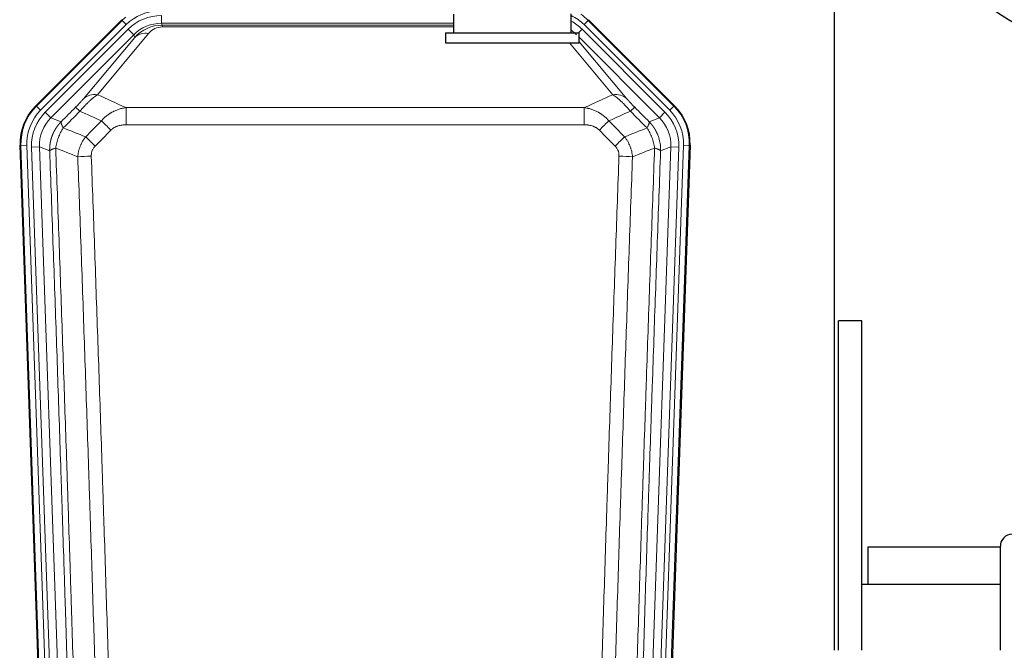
# Model space of a CAD drawing. Header units: inches. Extents: x 0 to 20790, y -12 to 14700.
# Tile 50 of 184: x 5376 to 5878, y 5090 to 5411. Entities that reach past the tile are written whole.
import ezdxf

# ---------------------------------------------------------------- set-up
doc = ezdxf.new("R2010")
doc.units = ezdxf.units.IN
doc.layers.add('1', color=7, linetype='Continuous', true_color=0xffffff)

msp = doc.modelspace()

# ---------------------------------------------------------------- linework, layer by layer
at = {"layer": '1', "color": 2, "linetype": 'Continuous', "lineweight": 25}
for p, q in [((5791.169, 5090.079), (5791.169, 5417.571)), ((5384.528, 5366.966), (5428.344, 5410.782)), ((5597.169, 5413.578), (5597.169, 5404.078)), ((5657.169, 5404.078), (5657.169, 5413.694)), ((5665.994, 5410.782), (5709.81, 5366.966)), ((5593.169, 5404.078), (5661.169, 5404.078)), ((5593.169, 5404.078), (5593.169, 5399.078)), ((5661.169, 5399.078), (5661.169, 5404.078)), ((5593.169, 5399.078), (5661.169, 5399.078)), ((5389.765, 4971.314), (5376.647, 5346.959)), ((5717.691, 5346.959), (5704.573, 4971.314)), ((5793.211, 5090.072), (5793.211, 5257.578)), ((5805.211, 5257.578), (5793.211, 5257.578)), ((5805.211, 5090.072), (5805.211, 5257.578)), ((5808.169, 5142.578), (5808.169, 5123.578)), ((5875.67, 5142.578), (5808.169, 5142.578)), ((5875.669, 5090.079), (5875.669, 5143.027)), ((5875.672, 5123.578), (5805.211, 5123.578))]:
    msp.add_line(p, q, dxfattribs=at)
at = {"layer": '1', "color": 110, "linetype": 'Continuous', "lineweight": 13}
for p, q in [((5384.909, 5366.816), (5428.499, 5410.407)), ((5428.499, 5410.407), (5428.344, 5410.782)), ((5430.618, 5408.288), (5428.499, 5410.407)), ((5448.541, 5408.956), (5448.541, 5412.951)), ((5597.167, 5408.956), (5448.541, 5408.956)), ((5448.541, 5408.956), (5448.937, 5408.001)), ((5665.839, 5410.407), (5663.721, 5408.288)), ((5665.994, 5410.782), (5665.839, 5410.407)), ((5665.839, 5410.407), (5709.43, 5366.816)), ((5430.618, 5408.288), (5387.027, 5364.697)), ((5389.419, 5363.755), (5431.594, 5405.931)), ((5434.419, 5403.106), (5431.594, 5405.931)), ((5448.937, 5408.001), (5597.166, 5408.001)), ((5448.937, 5407.123), (5448.937, 5408.001)), ((5597.166, 5407.123), (5448.937, 5407.123)), ((5660.892, 5404.078), (5662.744, 5405.931)), ((5704.92, 5363.755), (5662.744, 5405.931)), ((5707.311, 5364.697), (5663.721, 5408.288)), ((5434.419, 5403.106), (5392.243, 5360.931)), ((5408.895, 5370.596), (5434.973, 5401.769)), ((5442.034, 5403.815), (5415.956, 5372.643)), ((5434.973, 5401.769), (5434.419, 5403.106)), ((5678.382, 5372.643), (5656.268, 5399.078)), ((5702.095, 5360.931), (5661.17, 5401.856)), ((5661.17, 5399.613), (5685.444, 5370.596)), ((5384.528, 5366.966), (5384.909, 5366.816)), ((5387.027, 5364.697), (5384.909, 5366.816)), ((5389.419, 5363.755), (5392.243, 5360.931)), ((5430.583, 5366.072), (5663.755, 5366.072)), ((5430.583, 5357.363), (5430.583, 5366.072)), ((5663.755, 5357.363), (5663.755, 5366.072)), ((5702.095, 5360.931), (5704.92, 5363.755)), ((5709.43, 5366.816), (5707.311, 5364.697)), ((5709.43, 5366.816), (5709.81, 5366.966)), ((5392.243, 5360.931), (5397.468, 5358.873)), ((5696.87, 5358.873), (5702.095, 5360.931)), ((5663.755, 5357.363), (5430.583, 5357.363)), ((5377.028, 5346.809), (5376.647, 5346.959)), ((5380.022, 5346.914), (5377.028, 5346.809)), ((5390.139, 4971.366), (5377.028, 5346.809)), ((5380.022, 5346.914), (5393.133, 4971.471)), ((5382.413, 5345.972), (5386.406, 5346.111)), ((5382.413, 5345.972), (5395.48, 4971.801)), ((5391.653, 5344.044), (5386.406, 5346.111)), ((5386.406, 5346.111), (5399.472, 4971.94)), ((5694.867, 4971.94), (5707.933, 5346.111)), ((5711.925, 5345.972), (5698.859, 4971.801)), ((5701.206, 4971.471), (5714.317, 5346.914)), ((5707.933, 5346.111), (5702.685, 5344.044)), ((5717.311, 5346.809), (5704.2, 4971.366)), ((5707.933, 5346.111), (5711.925, 5345.972)), ((5717.311, 5346.809), (5714.317, 5346.914)), ((5717.691, 5346.959), (5717.311, 5346.809))]:
    msp.add_line(p, q, dxfattribs=at)
at = {"layer": '1', "color": 2, "linetype": 'Continuous', "lineweight": 25}
msp.add_circle((5944.669, 5517.578), 125, dxfattribs=at)
at = {"layer": '1', "color": 110, "linetype": 'Continuous', "lineweight": 13}
for centre, major_axis, ratio, start_param, end_param in [((5447.592, 5391.275, 0), (9.199, -22.209), 0.998395, 2.7494612, 3.5337241), ((5447.592, 5391.275), (10.345, -24.976), 0.9987509, 3.439392, 3.5337241), ((5448.569, 5388.918, 0), (-9.199, 22.209), 0.998395, 5.8910538, 6.6753168), ((5448.569, 5388.918), (7.671, -18.519), 0.9977549, 2.7494612, 3.5337241), ((5646.746, 5391.275, 0), (-9.199, -22.209), 0.998395, 2.7494612, 3.0857139), ((5645.77, 5388.918), (9.199, 22.209), 0.998395, 5.8910538, 6.1816355), ((5646.746, 5391.275), (-10.345, -24.976), 0.9987509, 2.7494612, 2.9335669), ((5449.49, 5386.693), (4.311, -20.925), 0.9337003, 2.9520749, 3.7363379), ((5442.034, 5394.708), (-7.67, 6.416), 0.860824, 5.3364913, 6.1801624), ((5449.49, 5395.8), (2.389, -11.128), 0.8742439, 2.9560698, 3.7403327), ((5645.77, 5388.918), (-7.671, -18.519), 0.9977549, 2.7494612, 2.9288368), ((5415.956, 5363.535), (-7.67, 6.416), 0.860824, 5.3364913, 6.1801624), ((5678.382, 5363.535), (-7.67, -6.416), 0.860824, 3.2446156, 4.0882866), ((5404.041, 5347.724), (25.153, -9.908), 0.9987323, 2.7320361, 3.5511492), ((5404.041, 5347.724, 0), (22.366, -8.81), 0.9983711, 2.7320361, 3.5511492), ((5406.433, 5346.782, 0), (-22.366, 8.81), 0.9983711, 5.8736288, 6.6927419), ((5411.869, 5359.171), (7.081, -7.061), 0.0269081, 2.343706, 3.0892138), ((5682.469, 5359.171), (-7.081, -7.061), 0.0269081, 3.1939715, 3.9394793), ((5687.906, 5346.782, 0), (22.366, 8.81), 0.9983711, 5.8736288, 6.6927419), ((5690.297, 5347.724, 0), (-22.366, -8.81), 0.9983711, 2.7320361, 3.5511492), ((5690.297, 5347.724), (-25.153, -9.908), 0.9987323, 2.7320361, 3.5511492), ((5406.433, 5346.782), (18.651, -7.347), 0.9977215, 2.7320361, 3.5511492), ((5422.825, 5354.24), (7.096, -7.046), 0.0275577, 1.5981516, 2.344042), ((5671.514, 5354.24), (-7.096, -7.046), 0.0275577, 3.9391433, 4.6850337), ((5687.906, 5346.782), (-18.651, -7.347), 0.9977215, 2.7320361, 3.5511492), ((5414.816, 5346.176), (7.095, -7.047), 0.0252539, 1.5958719, 2.342907), ((5679.522, 5346.176), (7.095, 7.047), 0.0252539, 0.7986857, 1.5457208), ((5412.844, 5341.089), (-9.993, -0.365), 0.0335157, 4.711165, 5.4709844), ((5681.495, 5341.089), (-9.993, 0.365), 0.0335157, 3.9537936, 4.713613)]:
    msp.add_ellipse(centre, major_axis=major_axis, ratio=ratio, start_param=start_param, end_param=end_param, dxfattribs=at)
at = {"layer": '1', "color": 2, "linetype": 'Continuous', "lineweight": 25}
for centre, major_axis, ratio, start_param, end_param in [((5403.669, 5347.87, 0), (25.162, -9.912), 0.9983711, 2.7320361, 3.5511492), ((5690.669, 5347.87, 0), (-25.162, -9.912), 0.9983711, 2.7320361, 3.5511492), ((5881.669, 5143.027), (0, 6.051), 0.9914912, 0, 1.5707963)]:
    msp.add_ellipse(centre, major_axis=major_axis, ratio=ratio, start_param=start_param, end_param=end_param, dxfattribs=at)
at = {"layer": '1', "color": 110, "linetype": 'Continuous', "lineweight": 13}
for points, knots in [([(5408.895, 5370.596), (5408.87, 5370.566), (5408.844, 5370.535), (5408.791, 5370.473), (5408.764, 5370.441), (5408.681, 5370.344), (5408.623, 5370.277), (5408.444, 5370.07), (5408.316, 5369.924), (5408.108, 5369.691), (5408.036, 5369.611), (5407.924, 5369.487), (5407.867, 5369.425), (5407.809, 5369.361), (5407.77, 5369.318), (5407.75, 5369.296), (5407.571, 5369.1), (5407.403, 5368.919), (5407.052, 5368.544), (5406.869, 5368.349), (5406.629, 5368.097), (5406.556, 5368.02), (5406.482, 5367.943), (5406.432, 5367.891), (5406.407, 5367.865), (5406.282, 5367.735), (5406.18, 5367.63), (5405.874, 5367.313), (5405.665, 5367.1), (5405.242, 5366.669), (5405.027, 5366.452), (5404.808, 5366.232)], [0, 0, 0, 0, 0.03125, 0.03125, 0.0625, 0.0625, 0.125, 0.125, 0.25, 0.25, 0.3125, 0.3125, 0.34375, 0.359375, 0.359375, 0.375, 0.375, 0.5, 0.5, 0.625, 0.625, 0.65625, 0.671875, 0.671875, 0.6875, 0.6875, 0.75, 0.75, 0.875, 0.875, 1, 1, 1, 1]), ([(5407.061, 5364.237), (5407.445, 5364.696), (5408.215, 5365.593), (5408.991, 5366.448), (5409.574, 5367.073), (5409.769, 5367.278), (5410.014, 5367.532), (5410.062, 5367.582), (5410.16, 5367.683), (5410.306, 5367.833), (5410.452, 5367.981), (5410.936, 5368.469), (5411.319, 5368.843), (5412.079, 5369.558), (5412.454, 5369.9), (5412.919, 5370.308), (5413.012, 5370.389), (5413.196, 5370.547), (5413.471, 5370.781), (5413.741, 5371.004), (5414.275, 5371.435), (5414.623, 5371.703), (5415.133, 5372.077), (5415.3, 5372.197), (5415.549, 5372.37), (5415.631, 5372.426), (5415.795, 5372.536), (5415.876, 5372.59), (5415.956, 5372.643)], [0, 0, 0, 0, 0.125, 0.25, 0.25, 0.3125, 0.3125, 0.328125, 0.328125, 0.34375, 0.375, 0.375, 0.5, 0.5, 0.625, 0.625, 0.65625, 0.65625, 0.6875, 0.75, 0.75, 0.875, 0.875, 0.9375, 0.9375, 0.96875, 0.96875, 1, 1, 1, 1]), ([(5678.382, 5372.643), (5678.704, 5372.432), (5679.034, 5372.203), (5679.712, 5371.706), (5680.059, 5371.438), (5680.593, 5371.008), (5680.773, 5370.859), (5681.047, 5370.629), (5681.138, 5370.55), (5681.277, 5370.431), (5681.323, 5370.391), (5681.416, 5370.311), (5681.834, 5369.946), (5682.632, 5369.22), (5683.396, 5368.474), (5683.975, 5367.892), (5684.169, 5367.693), (5684.461, 5367.39), (5684.559, 5367.288), (5684.706, 5367.133), (5684.755, 5367.081), (5684.853, 5366.977), (5684.902, 5366.925), (5685.342, 5366.454), (5685.732, 5366.025), (5686.507, 5365.146), (5686.893, 5364.697), (5687.277, 5364.237)], [0, 0, 0, 0, 0.125, 0.125, 0.25, 0.25, 0.3125, 0.3125, 0.34375, 0.34375, 0.359375, 0.359375, 0.375, 0.5, 0.625, 0.625, 0.6875, 0.6875, 0.71875, 0.71875, 0.734375, 0.734375, 0.75, 0.75, 0.875, 0.875, 1, 1, 1, 1]), ([(5689.531, 5366.232), (5689.311, 5366.452), (5689.095, 5366.67), (5688.669, 5367.104), (5688.459, 5367.318), (5688.202, 5367.585), (5688.15, 5367.638), (5688.048, 5367.743), (5687.898, 5367.9), (5687.751, 5368.053), (5687.465, 5368.354), (5687.282, 5368.548), (5686.932, 5368.922), (5686.765, 5369.103), (5686.586, 5369.299), (5686.566, 5369.32), (5686.527, 5369.363), (5686.468, 5369.428), (5686.336, 5369.574), (5686.228, 5369.694), (5686.021, 5369.926), (5685.892, 5370.072), (5685.655, 5370.347), (5685.545, 5370.476), (5685.444, 5370.596)], [0, 0, 0, 0, 0.125, 0.125, 0.25, 0.25, 0.28125, 0.28125, 0.3125, 0.375, 0.375, 0.5, 0.5, 0.625, 0.625, 0.640625, 0.640625, 0.65625, 0.6875, 0.75, 0.75, 0.875, 0.875, 1, 1, 1, 1]), ([(5418.007, 5359.302), (5418.207, 5359.541), (5418.413, 5359.776), (5418.73, 5360.119), (5418.837, 5360.232), (5419.053, 5360.454), (5419.163, 5360.564), (5419.716, 5361.106), (5420.177, 5361.513), (5421.134, 5362.281), (5421.63, 5362.64), (5422.272, 5363.06), (5422.401, 5363.142), (5422.597, 5363.264), (5422.662, 5363.304), (5422.794, 5363.383), (5422.86, 5363.423), (5423.191, 5363.617), (5423.526, 5363.804), (5423.865, 5363.98), (5424.002, 5364.049), (5424.07, 5364.084), (5424.275, 5364.186), (5424.413, 5364.252), (5424.827, 5364.446), (5425.104, 5364.568), (5425.942, 5364.915), (5426.507, 5365.119), (5427.65, 5365.477), (5428.228, 5365.63), (5429.396, 5365.888), (5429.986, 5365.992), (5430.583, 5366.072)], [0, 0, 0, 0, 0.0625, 0.0625, 0.09375, 0.09375, 0.125, 0.125, 0.25, 0.25, 0.375, 0.375, 0.40625, 0.40625, 0.421875, 0.421875, 0.4375, 0.4375, 0.5, 0.515625, 0.515625, 0.53125, 0.53125, 0.5625, 0.5625, 0.625, 0.625, 0.75, 0.75, 0.875, 0.875, 1, 1, 1, 1]), ([(5663.755, 5366.072), (5664.353, 5365.992), (5665.021, 5365.874), (5665.684, 5365.724), (5665.832, 5365.689), (5665.905, 5365.672), (5666.126, 5365.618), (5666.272, 5365.581), (5666.71, 5365.464), (5666.999, 5365.38), (5667.861, 5365.109), (5668.427, 5364.903), (5669.539, 5364.441), (5670.086, 5364.184), (5670.892, 5363.759), (5671.292, 5363.537), (5671.686, 5363.299), (5671.881, 5363.177), (5671.947, 5363.136), (5672.076, 5363.053), (5672.141, 5363.011), (5672.72, 5362.632), (5673.216, 5362.272), (5674.172, 5361.505), (5674.631, 5361.098), (5675.51, 5360.237), (5675.931, 5359.782), (5676.331, 5359.302)], [0, 0, 0, 0, 0.125, 0.140625, 0.140625, 0.15625, 0.15625, 0.1875, 0.1875, 0.25, 0.25, 0.375, 0.375, 0.5, 0.5, 0.5625, 0.59375, 0.59375, 0.609375, 0.609375, 0.625, 0.625, 0.75, 0.75, 0.875, 0.875, 1, 1, 1, 1]), ([(5391.653, 5344.044), (5391.653, 5344.067), (5391.651, 5344.113), (5391.649, 5344.182), (5391.648, 5344.251), (5391.646, 5344.321), (5391.645, 5344.39), (5391.644, 5344.459), (5391.644, 5344.528), (5391.643, 5344.597), (5391.643, 5344.666), (5391.643, 5344.735), (5391.643, 5344.804), (5391.644, 5344.873), (5391.644, 5344.941), (5391.645, 5345.01), (5391.647, 5345.079), (5391.648, 5345.148), (5391.65, 5345.216), (5391.652, 5345.285), (5391.654, 5345.353), (5391.656, 5345.422), (5391.659, 5345.49), (5391.662, 5345.559), (5391.665, 5345.627), (5391.668, 5345.696), (5391.672, 5345.764), (5391.675, 5345.832), (5391.679, 5345.9), (5391.684, 5345.968), (5391.688, 5346.037), (5391.693, 5346.105), (5391.698, 5346.173), (5391.703, 5346.241), (5391.708, 5346.308), (5391.714, 5346.376), (5391.719, 5346.444), (5391.725, 5346.512), (5391.732, 5346.579), (5391.738, 5346.647), (5391.745, 5346.714), (5391.752, 5346.782), (5391.759, 5346.849), (5391.766, 5346.917), (5391.774, 5346.984), (5391.782, 5347.051), (5391.79, 5347.118), (5391.798, 5347.185), (5391.807, 5347.252), (5391.815, 5347.319), (5391.824, 5347.386), (5391.833, 5347.453), (5391.843, 5347.52), (5391.852, 5347.587), (5391.862, 5347.653), (5391.872, 5347.72), (5391.882, 5347.786), (5391.893, 5347.853), (5391.903, 5347.919), (5391.914, 5347.985), (5391.925, 5348.051), (5391.937, 5348.118), (5391.948, 5348.184), (5391.96, 5348.25), (5391.972, 5348.315), (5391.984, 5348.381), (5391.996, 5348.447), (5392.009, 5348.513), (5392.022, 5348.578), (5392.035, 5348.644), (5392.048, 5348.709), (5392.061, 5348.774), (5392.075, 5348.84), (5392.089, 5348.905), (5392.103, 5348.97), (5392.117, 5349.035), (5392.131, 5349.1), (5392.146, 5349.165), (5392.161, 5349.229), (5392.176, 5349.294), (5392.191, 5349.359), (5392.207, 5349.423), (5392.222, 5349.488), (5392.238, 5349.552), (5392.254, 5349.616), (5392.27, 5349.68), (5392.287, 5349.744), (5392.304, 5349.808), (5392.32, 5349.872), (5392.338, 5349.936), (5392.355, 5349.999), (5392.372, 5350.063), (5392.39, 5350.127), (5392.408, 5350.19), (5392.426, 5350.253), (5392.444, 5350.316), (5392.463, 5350.38), (5392.481, 5350.443), (5392.5, 5350.505), (5392.519, 5350.568), (5392.538, 5350.631), (5392.558, 5350.694), (5392.577, 5350.756), (5392.597, 5350.819), (5392.617, 5350.881), (5392.637, 5350.943), (5392.658, 5351.005), (5392.678, 5351.067), (5392.699, 5351.129), (5392.72, 5351.191), (5392.741, 5351.253), (5392.762, 5351.314), (5392.784, 5351.376), (5392.805, 5351.437), (5392.827, 5351.498), (5392.849, 5351.559), (5392.872, 5351.62), (5392.894, 5351.681), (5392.917, 5351.742), (5392.939, 5351.803), (5392.962, 5351.864), (5392.985, 5351.924), (5393.009, 5351.985), (5393.032, 5352.045), (5393.056, 5352.105), (5393.08, 5352.165), (5393.104, 5352.225), (5393.128, 5352.285), (5393.152, 5352.345), (5393.177, 5352.404), (5393.202, 5352.464), (5393.227, 5352.523), (5393.252, 5352.582), (5393.277, 5352.642), (5393.302, 5352.701), (5393.328, 5352.76), (5393.354, 5352.818), (5393.38, 5352.877), (5393.406, 5352.936), (5393.432, 5352.994), (5393.458, 5353.052), (5393.485, 5353.111), (5393.512, 5353.169), (5393.539, 5353.227), (5393.566, 5353.285), (5393.593, 5353.342), (5393.621, 5353.4), (5393.648, 5353.457), (5393.676, 5353.515), (5393.704, 5353.572), (5393.732, 5353.629), (5393.76, 5353.686), (5393.789, 5353.743), (5393.817, 5353.8), (5393.846, 5353.856), (5393.875, 5353.913), (5393.904, 5353.969), (5393.933, 5354.025), (5393.963, 5354.082), (5393.992, 5354.138), (5394.022, 5354.193), (5394.052, 5354.249), (5394.082, 5354.305), (5394.112, 5354.36), (5394.143, 5354.416), (5394.173, 5354.471), (5394.204, 5354.526), (5394.234, 5354.581), (5394.265, 5354.636), (5394.296, 5354.69), (5394.328, 5354.745), (5394.359, 5354.799), (5394.391, 5354.854), (5394.422, 5354.908), (5394.454, 5354.962), (5394.486, 5355.016), (5394.518, 5355.07), (5394.551, 5355.123), (5394.583, 5355.177), (5394.616, 5355.23), (5394.648, 5355.283), (5394.681, 5355.337), (5394.714, 5355.389), (5394.747, 5355.442), (5394.781, 5355.495), (5394.814, 5355.548), (5394.848, 5355.6), (5394.881, 5355.652), (5394.915, 5355.704), (5394.949, 5355.756), (5394.983, 5355.808), (5395.018, 5355.86), (5395.052, 5355.912), (5395.087, 5355.963), (5395.121, 5356.014), (5395.156, 5356.066), (5395.191, 5356.117), (5395.226, 5356.168), (5395.261, 5356.218), (5395.297, 5356.269), (5395.332, 5356.319), (5395.368, 5356.37), (5395.403, 5356.42), (5395.439, 5356.47), (5395.475, 5356.52), (5395.511, 5356.57), (5395.548, 5356.619), (5395.584, 5356.669), (5395.621, 5356.718), (5395.657, 5356.767), (5395.694, 5356.817), (5395.731, 5356.865), (5395.768, 5356.914), (5395.805, 5356.963), (5395.842, 5357.011), (5395.88, 5357.06), (5395.917, 5357.108), (5395.955, 5357.156), (5395.992, 5357.204), (5396.03, 5357.252), (5396.068, 5357.299), (5396.106, 5357.347), (5396.145, 5357.394), (5396.183, 5357.441), (5396.221, 5357.488), (5396.26, 5357.535), (5396.299, 5357.582), (5396.337, 5357.629), (5396.376, 5357.675), (5396.415, 5357.721), (5396.455, 5357.767), (5396.494, 5357.813), (5396.533, 5357.859), (5396.573, 5357.905), (5396.612, 5357.951), (5396.652, 5357.996), (5396.692, 5358.041), (5396.732, 5358.086), (5396.772, 5358.131), (5396.812, 5358.176), (5396.852, 5358.221), (5396.892, 5358.265), (5396.933, 5358.31), (5396.973, 5358.354), (5397.014, 5358.398), (5397.055, 5358.442), (5397.096, 5358.486), (5397.137, 5358.529), (5397.178, 5358.573), (5397.219, 5358.616), (5397.26, 5358.659), (5397.302, 5358.702), (5397.343, 5358.745), (5397.385, 5358.788), (5397.426, 5358.83), (5397.454, 5358.859), (5397.468, 5358.873)], [0, 0, 0, 0, 0.0042303, 0.0084583, 0.0126838, 0.016907, 0.0211277, 0.0253461, 0.0295621, 0.0337757, 0.037987, 0.0421959, 0.0464023, 0.0506064, 0.0548082, 0.0590075, 0.0632045, 0.0673991, 0.0715913, 0.0757811, 0.0799686, 0.0841537, 0.0883364, 0.0925167, 0.0966947, 0.1008703, 0.1050435, 0.1092144, 0.1133829, 0.117549, 0.1217128, 0.1258741, 0.1300332, 0.1341898, 0.1383441, 0.1424961, 0.1466456, 0.1507929, 0.1549377, 0.1590802, 0.1632203, 0.1673581, 0.1714935, 0.1756266, 0.1797573, 0.1838856, 0.1880116, 0.1921352, 0.1962565, 0.2003755, 0.204492, 0.2086063, 0.2127182, 0.2168277, 0.2209349, 0.2250397, 0.2291422, 0.2332423, 0.2373401, 0.2414356, 0.2455287, 0.2496195, 0.2537079, 0.257794, 0.2618777, 0.2659591, 0.2700382, 0.2741149, 0.2781893, 0.2822614, 0.2863311, 0.2903985, 0.2944635, 0.2985262, 0.3025866, 0.3066447, 0.3107004, 0.3147538, 0.3188048, 0.3228536, 0.3269, 0.3309441, 0.3349858, 0.3390253, 0.3430624, 0.3470972, 0.3511296, 0.3551598, 0.3591876, 0.3632131, 0.3672363, 0.3712571, 0.3752757, 0.3792919, 0.3833058, 0.3873174, 0.3913267, 0.3953337, 0.3993384, 0.4033407, 0.4073408, 0.4113385, 0.4153339, 0.419327, 0.4233179, 0.4273064, 0.4312926, 0.4352765, 0.4392581, 0.4432373, 0.4472143, 0.451189, 0.4551614, 0.4591315, 0.4630993, 0.4670648, 0.471028, 0.4749889, 0.4789475, 0.4829038, 0.4868578, 0.4908095, 0.494759, 0.4987061, 0.502651, 0.5065936, 0.5105338, 0.5144718, 0.5184076, 0.522341, 0.5262721, 0.530201, 0.5341276, 0.5380519, 0.5419739, 0.5458936, 0.5498111, 0.5537262, 0.5576392, 0.5615498, 0.5654581, 0.5693642, 0.573268, 0.5771696, 0.5810688, 0.5849658, 0.5888606, 0.592753, 0.5966432, 0.6005311, 0.6044168, 0.6083002, 0.6121813, 0.6160602, 0.6199368, 0.6238111, 0.6276832, 0.6315531, 0.6354206, 0.6392859, 0.643149, 0.6470098, 0.6508684, 0.6547247, 0.6585787, 0.6624305, 0.66628, 0.6701273, 0.6739724, 0.6778152, 0.6816557, 0.685494, 0.6893301, 0.6931639, 0.6969955, 0.7008248, 0.7046519, 0.7084768, 0.7122994, 0.7161198, 0.7199379, 0.7237539, 0.7275675, 0.731379, 0.7351882, 0.7389952, 0.7427999, 0.7466024, 0.7504027, 0.7542008, 0.7579966, 0.7617902, 0.7655816, 0.7693708, 0.7731577, 0.7769424, 0.7807249, 0.7845052, 0.7882833, 0.7920591, 0.7958327, 0.7996042, 0.8033734, 0.8071403, 0.8109051, 0.8146677, 0.818428, 0.8221862, 0.8259421, 0.8296958, 0.8334474, 0.8371967, 0.8409438, 0.8446887, 0.8484314, 0.8521719, 0.8559102, 0.8596463, 0.8633802, 0.867112, 0.8708415, 0.8745688, 0.8782939, 0.8820169, 0.8857376, 0.8894562, 0.8931726, 0.8968867, 0.9005987, 0.9043086, 0.9080162, 0.9117216, 0.9154249, 0.919126, 0.9228249, 0.9265216, 0.9302161, 0.9339085, 0.9375987, 0.9412867, 0.9449725, 0.9486562, 0.9523377, 0.956017, 0.9596942, 0.9633691, 0.967042, 0.9707126, 0.9743811, 0.9780474, 0.9817116, 0.9853736, 0.9890334, 0.9926911, 0.9963466, 1, 1, 1, 1]), ([(5398.574, 5355.715), (5398.467, 5355.922), (5398.367, 5356.121), (5398.179, 5356.502), (5398.092, 5356.684), (5397.933, 5357.03), (5397.861, 5357.194), (5397.732, 5357.502), (5397.675, 5357.646), (5397.578, 5357.914), (5397.539, 5358.038), (5397.476, 5358.264), (5397.453, 5358.367), (5397.413, 5358.641), (5397.422, 5358.78), (5397.468, 5358.873)], [0, 0, 0, 0, 0.125, 0.125, 0.25, 0.25, 0.375, 0.375, 0.5, 0.5, 0.625, 0.625, 0.75, 0.75, 1, 1, 1, 1]), ([(5696.87, 5358.873), (5696.917, 5358.78), (5696.926, 5358.641), (5696.885, 5358.367), (5696.862, 5358.264), (5696.8, 5358.038), (5696.76, 5357.914), (5696.663, 5357.646), (5696.607, 5357.502), (5696.478, 5357.194), (5696.405, 5357.03), (5696.246, 5356.684), (5696.159, 5356.502), (5695.972, 5356.121), (5695.871, 5355.922), (5695.765, 5355.715)], [0, 0, 0, 0, 0.25, 0.25, 0.375, 0.375, 0.5, 0.5, 0.625, 0.625, 0.75, 0.75, 0.875, 0.875, 1, 1, 1, 1]), ([(5696.87, 5358.873), (5696.887, 5358.855), (5696.922, 5358.82), (5696.973, 5358.768), (5697.024, 5358.715), (5697.075, 5358.662), (5697.126, 5358.609), (5697.177, 5358.555), (5697.228, 5358.502), (5697.278, 5358.448), (5697.328, 5358.393), (5697.379, 5358.339), (5697.429, 5358.284), (5697.478, 5358.23), (5697.528, 5358.175), (5697.577, 5358.119), (5697.627, 5358.064), (5697.676, 5358.008), (5697.725, 5357.952), (5697.774, 5357.896), (5697.822, 5357.84), (5697.871, 5357.783), (5697.919, 5357.726), (5697.967, 5357.669), (5698.015, 5357.612), (5698.063, 5357.554), (5698.11, 5357.497), (5698.158, 5357.439), (5698.205, 5357.38), (5698.252, 5357.322), (5698.299, 5357.264), (5698.345, 5357.205), (5698.392, 5357.146), (5698.438, 5357.086), (5698.484, 5357.027), (5698.53, 5356.967), (5698.576, 5356.907), (5698.621, 5356.847), (5698.667, 5356.787), (5698.712, 5356.726), (5698.757, 5356.666), (5698.802, 5356.605), (5698.846, 5356.544), (5698.89, 5356.482), (5698.935, 5356.421), (5698.979, 5356.359), (5699.022, 5356.297), (5699.066, 5356.234), (5699.109, 5356.172), (5699.153, 5356.109), (5699.195, 5356.047), (5699.238, 5355.983), (5699.281, 5355.92), (5699.323, 5355.857), (5699.365, 5355.793), (5699.407, 5355.729), (5699.449, 5355.665), (5699.49, 5355.601), (5699.532, 5355.536), (5699.573, 5355.471), (5699.614, 5355.407), (5699.654, 5355.341), (5699.695, 5355.276), (5699.735, 5355.211), (5699.775, 5355.145), (5699.814, 5355.079), (5699.854, 5355.013), (5699.893, 5354.947), (5699.932, 5354.88), (5699.971, 5354.813), (5700.01, 5354.746), (5700.048, 5354.679), (5700.086, 5354.612), (5700.124, 5354.545), (5700.162, 5354.477), (5700.199, 5354.409), (5700.237, 5354.341), (5700.274, 5354.273), (5700.31, 5354.204), (5700.347, 5354.136), (5700.383, 5354.067), (5700.419, 5353.998), (5700.455, 5353.929), (5700.491, 5353.859), (5700.526, 5353.79), (5700.561, 5353.72), (5700.596, 5353.65), (5700.63, 5353.58), (5700.665, 5353.51), (5700.699, 5353.439), (5700.733, 5353.368), (5700.766, 5353.298), (5700.8, 5353.227), (5700.833, 5353.155), (5700.865, 5353.084), (5700.898, 5353.012), (5700.93, 5352.941), (5700.962, 5352.869), (5700.994, 5352.797), (5701.026, 5352.724), (5701.057, 5352.652), (5701.088, 5352.579), (5701.119, 5352.507), (5701.149, 5352.434), (5701.179, 5352.361), (5701.209, 5352.287), (5701.239, 5352.214), (5701.269, 5352.14), (5701.467, 5351.639), (5701.801, 5350.689), (5702.189, 5349.261), (5702.475, 5347.787), (5702.652, 5346.275), (5702.696, 5345.208), (5702.695, 5344.601), (5702.694, 5344.462), (5702.692, 5344.323), (5702.689, 5344.183), (5702.687, 5344.09), (5702.685, 5344.044)], [0, 0, 0, 0, 0.0045083, 0.0090195, 0.0135338, 0.0180512, 0.0225715, 0.0270949, 0.0316214, 0.0361509, 0.0406834, 0.0452189, 0.0497575, 0.0542992, 0.0588439, 0.0633916, 0.0679424, 0.0724963, 0.0770532, 0.0816132, 0.0861762, 0.0907423, 0.0953114, 0.0998837, 0.104459, 0.1090373, 0.1136188, 0.1182033, 0.1227909, 0.1273815, 0.1319753, 0.1365721, 0.141172, 0.145775, 0.1503811, 0.1549903, 0.1596025, 0.1642179, 0.1688364, 0.1734579, 0.1780826, 0.1827103, 0.1873412, 0.1919752, 0.1966123, 0.2012524, 0.2058957, 0.2105422, 0.2151917, 0.2198443, 0.2245001, 0.229159, 0.233821, 0.2384861, 0.2431544, 0.2478258, 0.2525003, 0.2571779, 0.2618587, 0.2665427, 0.2712297, 0.2759199, 0.2806133, 0.2853097, 0.2900094, 0.2947122, 0.2994181, 0.3041272, 0.3088394, 0.3135548, 0.3182733, 0.322995, 0.3277199, 0.3324479, 0.3371791, 0.3419135, 0.346651, 0.3513917, 0.3561355, 0.3608826, 0.3656328, 0.3703861, 0.3751427, 0.3799024, 0.3846654, 0.3894315, 0.3942008, 0.3989732, 0.4037489, 0.4085278, 0.4133098, 0.4180951, 0.4228835, 0.4276751, 0.43247, 0.437268, 0.4420692, 0.4468737, 0.4516813, 0.4564922, 0.4613063, 0.4661235, 0.470944, 0.4757677, 0.4805947, 0.4854248, 0.4902582, 0.4950947, 0.4999345, 0.5888915, 0.6791125, 0.7706071, 0.8633844, 0.9574535, 0.965938, 0.9744348, 0.9829441, 0.9914659, 1, 1, 1, 1]), ([(5394.709, 5345.519), (5394.837, 5346.422), (5395.016, 5347.325), (5395.473, 5349.109), (5395.75, 5349.991), (5396.238, 5351.285), (5396.413, 5351.711), (5396.785, 5352.551), (5396.982, 5352.965), (5397.609, 5354.185), (5398.071, 5354.969), (5398.574, 5355.715)], [0, 0, 0, 0, 0.25, 0.25, 0.5, 0.5, 0.625, 0.625, 0.75, 0.75, 1, 1, 1, 1]), ([(5422.825, 5354.629), (5422.95, 5354.756), (5423.08, 5354.878), (5423.281, 5355.054), (5423.349, 5355.111), (5423.487, 5355.223), (5423.557, 5355.278), (5423.909, 5355.546), (5424.204, 5355.74), (5424.814, 5356.092), (5425.13, 5356.25), (5425.537, 5356.426), (5425.62, 5356.461), (5425.784, 5356.527), (5425.867, 5356.559), (5426.115, 5356.652), (5426.281, 5356.709), (5426.783, 5356.869), (5427.12, 5356.959), (5427.799, 5357.111), (5428.142, 5357.172), (5428.832, 5357.269), (5429.179, 5357.305), (5429.878, 5357.352), (5430.229, 5357.363), (5430.583, 5357.363)], [0, 0, 0, 0, 0.0625, 0.0625, 0.09375, 0.09375, 0.125, 0.125, 0.25, 0.25, 0.375, 0.375, 0.40625, 0.40625, 0.4375, 0.4375, 0.5, 0.5, 0.625, 0.625, 0.75, 0.75, 0.875, 0.875, 1, 1, 1, 1]), ([(5663.755, 5357.363), (5664.109, 5357.363), (5664.462, 5357.352), (5664.903, 5357.322), (5664.992, 5357.315), (5665.168, 5357.3), (5665.256, 5357.292), (5665.519, 5357.265), (5665.694, 5357.243), (5666.216, 5357.169), (5666.561, 5357.107), (5667.243, 5356.953), (5667.581, 5356.862), (5668.249, 5356.647), (5668.578, 5356.524), (5668.944, 5356.364), (5668.985, 5356.346), (5669.065, 5356.31), (5669.186, 5356.254), (5669.464, 5356.119), (5669.695, 5355.994), (5670.15, 5355.73), (5670.441, 5355.537), (5670.998, 5355.113), (5671.263, 5354.882), (5671.514, 5354.629)], [0, 0, 0, 0, 0.125, 0.125, 0.15625, 0.15625, 0.1875, 0.1875, 0.25, 0.25, 0.375, 0.375, 0.5, 0.5, 0.625, 0.625, 0.640625, 0.640625, 0.65625, 0.6875, 0.75, 0.75, 0.875, 0.875, 1, 1, 1, 1]), ([(5695.765, 5355.715), (5696.268, 5354.969), (5696.73, 5354.185), (5697.356, 5352.965), (5697.554, 5352.551), (5697.926, 5351.711), (5698.1, 5351.285), (5698.588, 5349.991), (5698.866, 5349.109), (5699.322, 5347.325), (5699.501, 5346.422), (5699.63, 5345.519)], [0, 0, 0, 0, 0.25, 0.25, 0.375, 0.375, 0.5, 0.5, 0.75, 0.75, 1, 1, 1, 1]), ([(5405.96, 5341.081), (5405.997, 5341.543), (5406.05, 5342.003), (5406.138, 5342.576), (5406.157, 5342.69), (5406.197, 5342.919), (5406.217, 5343.033), (5406.283, 5343.375), (5406.331, 5343.601), (5406.487, 5344.277), (5406.729, 5345.167), (5407.037, 5346.036), (5407.293, 5346.68), (5407.405, 5346.947), (5407.523, 5347.212), (5407.571, 5347.317), (5407.596, 5347.37), (5407.669, 5347.528), (5407.719, 5347.632), (5407.973, 5348.152), (5408.191, 5348.559), (5408.657, 5349.352), (5409.151, 5350.126), (5409.703, 5350.862), (5409.993, 5351.22)], [0, 0, 0, 0, 0.125, 0.125, 0.15625, 0.15625, 0.1875, 0.1875, 0.25, 0.25, 0.375, 0.5, 0.5, 0.5625, 0.578125, 0.578125, 0.59375, 0.59375, 0.625, 0.625, 0.75, 0.75, 0.875, 1, 1, 1, 1]), ([(5684.345, 5351.22), (5684.636, 5350.862), (5684.912, 5350.493), (5685.241, 5350.018), (5685.306, 5349.922), (5685.434, 5349.73), (5685.497, 5349.633), (5685.684, 5349.34), (5685.804, 5349.143), (5686.154, 5348.546), (5686.589, 5347.735), (5686.961, 5346.892), (5687.217, 5346.248), (5687.299, 5346.032), (5687.415, 5345.704), (5687.452, 5345.594), (5687.526, 5345.373), (5687.561, 5345.263), (5687.734, 5344.709), (5687.854, 5344.263), (5688.062, 5343.365), (5688.235, 5342.46), (5688.342, 5341.543), (5688.378, 5341.081)], [0, 0, 0, 0, 0.125, 0.125, 0.15625, 0.15625, 0.1875, 0.1875, 0.25, 0.25, 0.375, 0.5, 0.5, 0.5625, 0.5625, 0.59375, 0.59375, 0.625, 0.625, 0.75, 0.75, 0.875, 1, 1, 1, 1]), ([(5391.653, 5344.044), (5391.683, 5344.143), (5391.773, 5344.249), (5391.996, 5344.418), (5392.085, 5344.476), (5392.291, 5344.595), (5392.408, 5344.656), (5392.669, 5344.78), (5392.813, 5344.844), (5393.128, 5344.973), (5393.298, 5345.039), (5393.662, 5345.173), (5393.856, 5345.241), (5394.266, 5345.379), (5394.482, 5345.449), (5394.709, 5345.519)], [0, 0, 0, 0, 0.25, 0.25, 0.375, 0.375, 0.5, 0.5, 0.625, 0.625, 0.75, 0.75, 0.875, 0.875, 1, 1, 1, 1]), ([(5403.848, 4972.555), (5403.404, 4987.965), (5402.498, 5018.811), (5401.091, 5065.152), (5400.121, 5096.096), (5399.566, 5113.515), (5399.505, 5115.451), (5399.381, 5119.322), (5399.195, 5125.13), (5398.758, 5138.684), (5398.38, 5150.305), (5398.062, 5159.991), (5397.998, 5161.929), (5397.87, 5165.804), (5397.678, 5171.616), (5397.228, 5185.178), (5396.838, 5196.802), (5396.052, 5220.051), (5394.988, 5251.049), (5393.348, 5297.547), (5392.223, 5328.545), (5391.653, 5344.044)], [0, 0, 0, 0, 0.125, 0.25, 0.375, 0.375, 0.390625, 0.390625, 0.40625, 0.4375, 0.5, 0.5, 0.515625, 0.515625, 0.53125, 0.5625, 0.625, 0.625, 0.75, 0.875, 1, 1, 1, 1]), ([(5394.709, 5345.519), (5395.28, 5329.965), (5396.408, 5298.855), (5398.053, 5252.19), (5399.119, 5221.08), (5399.908, 5197.747), (5400.299, 5186.081), (5400.75, 5172.47), (5400.943, 5166.637), (5401.071, 5162.748), (5401.135, 5160.804), (5401.454, 5151.082), (5401.833, 5139.419), (5402.271, 5125.816), (5402.458, 5119.987), (5402.582, 5116.102), (5402.644, 5114.159), (5403.2, 5096.676), (5404.173, 5065.62), (5405.583, 5019.11), (5406.492, 4988.152), (5406.938, 4972.686)], [0, 0, 0, 0, 0.125, 0.25, 0.375, 0.375, 0.4375, 0.46875, 0.484375, 0.484375, 0.5, 0.5, 0.5625, 0.59375, 0.609375, 0.609375, 0.625, 0.625, 0.75, 0.875, 1, 1, 1, 1]), ([(5412.844, 5341.424), (5412.835, 5341.66), (5412.837, 5341.897), (5412.855, 5342.191), (5412.859, 5342.25), (5412.868, 5342.368), (5412.874, 5342.427), (5412.893, 5342.603), (5412.909, 5342.72), (5412.964, 5343.068), (5413.013, 5343.296), (5413.133, 5343.747), (5413.205, 5343.969), (5413.331, 5344.298), (5413.376, 5344.406), (5413.448, 5344.568), (5413.473, 5344.622), (5413.525, 5344.728), (5413.551, 5344.781), (5413.685, 5345.043), (5413.804, 5345.246), (5414.06, 5345.637), (5414.197, 5345.825), (5414.492, 5346.188), (5414.649, 5346.363), (5414.816, 5346.531)], [0, 0, 0, 0, 0.125, 0.125, 0.15625, 0.15625, 0.1875, 0.1875, 0.25, 0.25, 0.375, 0.375, 0.5, 0.5, 0.5625, 0.5625, 0.59375, 0.59375, 0.625, 0.625, 0.75, 0.75, 0.875, 0.875, 1, 1, 1, 1]), ([(5679.522, 5346.531), (5679.689, 5346.363), (5679.847, 5346.187), (5680.033, 5345.958), (5680.07, 5345.911), (5680.142, 5345.818), (5680.177, 5345.77), (5680.282, 5345.627), (5680.349, 5345.53), (5680.541, 5345.235), (5680.776, 5344.831), (5680.966, 5344.405), (5681.092, 5344.077), (5681.131, 5343.966), (5681.186, 5343.797), (5681.203, 5343.741), (5681.237, 5343.627), (5681.253, 5343.571), (5681.328, 5343.286), (5681.377, 5343.056), (5681.449, 5342.595), (5681.474, 5342.363), (5681.501, 5341.895), (5681.503, 5341.66), (5681.495, 5341.424)], [0, 0, 0, 0, 0.125, 0.125, 0.15625, 0.15625, 0.1875, 0.1875, 0.25, 0.25, 0.375, 0.5, 0.5, 0.5625, 0.5625, 0.59375, 0.59375, 0.625, 0.625, 0.75, 0.75, 0.875, 0.875, 1, 1, 1, 1]), ([(5687.401, 4972.686), (5687.456, 4974.619), (5687.512, 4976.552), (5687.624, 4980.42), (5687.793, 4986.222), (5688.188, 4999.762), (5688.532, 5011.375), (5689.225, 5034.608), (5690.165, 5065.607), (5691.624, 5112.172), (5692.628, 5143.258), (5693.202, 5160.756), (5693.266, 5162.7), (5693.394, 5166.589), (5693.586, 5172.423), (5694.038, 5186.036), (5694.429, 5197.706), (5694.758, 5207.433), (5694.824, 5209.379), (5694.956, 5213.269), (5695.154, 5219.105), (5695.619, 5232.722), (5696.022, 5244.393), (5696.833, 5267.734), (5697.931, 5298.852), (5699.058, 5329.965), (5699.63, 5345.519)], [0, 0, 0, 0, 0.015625, 0.015625, 0.03125, 0.0625, 0.125, 0.125, 0.25, 0.375, 0.5, 0.5, 0.515625, 0.515625, 0.53125, 0.5625, 0.625, 0.625, 0.640625, 0.640625, 0.65625, 0.6875, 0.75, 0.75, 0.875, 1, 1, 1, 1]), ([(5702.685, 5344.044), (5702.115, 5328.545), (5700.991, 5297.543), (5699.897, 5266.537), (5699.087, 5243.279), (5698.686, 5231.65), (5698.222, 5218.082), (5698.024, 5212.267), (5697.892, 5208.39), (5697.827, 5206.452), (5697.499, 5196.76), (5697.109, 5185.131), (5696.659, 5171.567), (5696.467, 5165.755), (5696.339, 5161.88), (5696.275, 5159.942), (5695.703, 5142.507), (5694.701, 5111.534), (5693.247, 5065.138), (5691.84, 5018.809), (5690.935, 4987.966), (5690.49, 4972.555)], [0, 0, 0, 0, 0.125, 0.25, 0.25, 0.3125, 0.34375, 0.359375, 0.359375, 0.375, 0.375, 0.4375, 0.46875, 0.484375, 0.484375, 0.5, 0.5, 0.625, 0.75, 0.875, 1, 1, 1, 1]), ([(5699.63, 5345.519), (5699.856, 5345.449), (5700.072, 5345.379), (5700.483, 5345.241), (5700.677, 5345.173), (5701.041, 5345.039), (5701.211, 5344.973), (5701.525, 5344.844), (5701.669, 5344.78), (5701.931, 5344.656), (5702.048, 5344.595), (5702.254, 5344.476), (5702.343, 5344.418), (5702.565, 5344.249), (5702.655, 5344.143), (5702.685, 5344.044)], [0, 0, 0, 0, 0.125, 0.125, 0.25, 0.25, 0.375, 0.375, 0.5, 0.5, 0.625, 0.625, 0.75, 0.75, 1, 1, 1, 1]), ([(5417.935, 4974.24), (5417.496, 4989.459), (5416.605, 5019.921), (5415.683, 5050.431), (5414.98, 5073.331), (5414.744, 5080.967), (5414.267, 5096.246), (5414.027, 5103.888), (5413.301, 5126.824), (5412.809, 5142.121), (5412.185, 5161.25), (5412.059, 5165.076), (5411.808, 5172.728), (5411.429, 5184.207), (5411.046, 5195.685), (5410.274, 5218.641), (5409.23, 5249.25), (5407.621, 5295.165), (5406.519, 5325.775), (5405.96, 5341.081)], [0, 0, 0, 0, 0.125, 0.25, 0.25, 0.3125, 0.3125, 0.375, 0.375, 0.5, 0.5, 0.53125, 0.53125, 0.5625, 0.625, 0.625, 0.75, 0.875, 1, 1, 1, 1]), ([(5412.844, 5341.424), (5413.401, 5326.099), (5414.502, 5295.451), (5416.109, 5249.479), (5417.152, 5218.832), (5417.922, 5195.847), (5418.305, 5184.354), (5418.683, 5172.862), (5418.935, 5165.2), (5419.06, 5161.37), (5419.683, 5142.216), (5420.175, 5126.9), (5420.9, 5103.936), (5421.14, 5096.284), (5421.616, 5080.986), (5421.852, 5073.34), (5422.554, 5050.412), (5423.474, 5019.864), (5424.365, 4989.364), (5424.802, 4974.126)], [0, 0, 0, 0, 0.125, 0.25, 0.375, 0.375, 0.4375, 0.46875, 0.46875, 0.5, 0.5, 0.625, 0.625, 0.6875, 0.6875, 0.75, 0.75, 0.875, 1, 1, 1, 1]), ([(5669.536, 4974.126), (5669.974, 4989.364), (5670.864, 5019.864), (5671.785, 5050.412), (5672.487, 5073.34), (5672.723, 5080.986), (5673.199, 5096.284), (5673.438, 5103.936), (5674.164, 5126.9), (5674.655, 5142.216), (5675.279, 5161.37), (5675.404, 5165.2), (5675.655, 5172.862), (5676.033, 5184.354), (5676.416, 5195.847), (5677.187, 5218.832), (5678.229, 5249.479), (5679.837, 5295.451), (5680.937, 5326.099), (5681.495, 5341.424)], [0, 0, 0, 0, 0.125, 0.25, 0.25, 0.3125, 0.3125, 0.375, 0.375, 0.5, 0.5, 0.53125, 0.53125, 0.5625, 0.625, 0.625, 0.75, 0.875, 1, 1, 1, 1]), ([(5688.378, 5341.081), (5687.82, 5325.775), (5686.718, 5295.165), (5685.108, 5249.25), (5684.064, 5218.641), (5683.293, 5195.685), (5682.91, 5184.207), (5682.531, 5172.728), (5682.279, 5165.076), (5682.154, 5161.25), (5681.529, 5142.121), (5681.038, 5126.824), (5680.311, 5103.888), (5680.071, 5096.246), (5679.595, 5080.967), (5679.358, 5073.331), (5678.655, 5050.431), (5677.733, 5019.921), (5676.842, 4989.459), (5676.404, 4974.24)], [0, 0, 0, 0, 0.125, 0.25, 0.375, 0.375, 0.4375, 0.46875, 0.46875, 0.5, 0.5, 0.625, 0.625, 0.6875, 0.6875, 0.75, 0.75, 0.875, 1, 1, 1, 1])]:
    msp.add_open_spline(points, degree=3, knots=knots, dxfattribs=at)
for points in [[(5415.956, 5372.643), (5420.835, 5370.454), (5425.711, 5368.263), (5430.583, 5366.072)], [(5663.755, 5366.072), (5668.628, 5368.263), (5673.503, 5370.454), (5678.382, 5372.643)], [(5397.468, 5358.873), (5399.915, 5361.326), (5402.361, 5363.779), (5404.808, 5366.232)], [(5407.061, 5364.237), (5404.232, 5361.396), (5401.403, 5358.556), (5398.574, 5355.715)], [(5418.007, 5359.302), (5414.36, 5360.948), (5410.712, 5362.593), (5407.061, 5364.237)], [(5687.277, 5364.237), (5683.627, 5362.593), (5679.978, 5360.948), (5676.331, 5359.302)], [(5695.765, 5355.715), (5692.935, 5358.556), (5690.106, 5361.396), (5687.277, 5364.237)], [(5689.531, 5366.232), (5691.977, 5363.779), (5694.424, 5361.326), (5696.87, 5358.873)], [(5409.993, 5351.22), (5412.665, 5353.914), (5415.336, 5356.608), (5418.007, 5359.302)], [(5676.331, 5359.302), (5679.002, 5356.608), (5681.674, 5353.914), (5684.345, 5351.22)], [(5398.574, 5355.715), (5402.378, 5354.211), (5406.185, 5352.713), (5409.993, 5351.22)], [(5422.825, 5354.629), (5420.155, 5351.93), (5417.486, 5349.23), (5414.816, 5346.531)], [(5679.522, 5346.531), (5676.853, 5349.23), (5674.183, 5351.93), (5671.514, 5354.629)], [(5684.345, 5351.22), (5688.153, 5352.713), (5691.96, 5354.211), (5695.765, 5355.715)], [(5405.96, 5341.081), (5402.208, 5342.555), (5398.458, 5344.035), (5394.709, 5345.519)], [(5699.63, 5345.519), (5695.881, 5344.035), (5692.13, 5342.555), (5688.378, 5341.081)]]:
    msp.add_open_spline(points, degree=3, dxfattribs=at)

doc.saveas('drawing.dxf')
